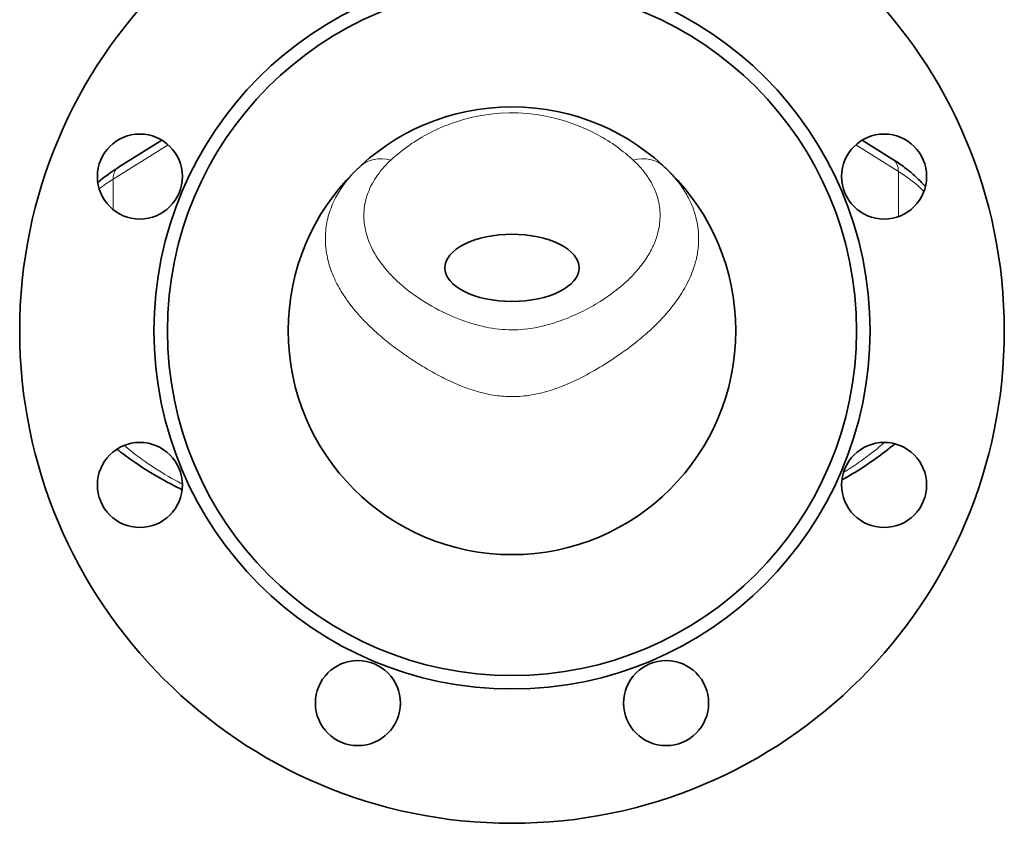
# Model space of a CAD drawing. Header units: inches. Extents: x 2990 to 3303, y 339 to 666.
# Tile 18 of 26: x 3112 to 3156, y 577 to 613. Entities that reach past the tile are written whole.
import ezdxf

# ---------------------------------------------------------------- set-up
doc = ezdxf.new("R2010")
doc.units = ezdxf.units.IN
doc.header["$MEASUREMENT"] = 0

msp = doc.modelspace()

# ---------------------------------------------------------------- linework, layer by layer
at = {"color": 7, "lineweight": 35, "ltscale": 0.284871}
msp.add_line((3115.966, 606.516), (3117.9, 607.723), dxfattribs=at)
at = {"color": 7, "lineweight": 35, "ltscale": 0.202241}
msp.add_line((3150.559, 606.867), (3149.187, 607.723), dxfattribs=at)
at = {"color": 7, "lineweight": 13, "ltscale": 0.362794}
msp.add_line((3115.716, 605.981), (3118.177, 607.518), dxfattribs=at)
at = {"color": 7, "lineweight": 13, "ltscale": 0.280164}
msp.add_line((3150.81, 606.331), (3148.909, 607.518), dxfattribs=at)
at = {"color": 7, "lineweight": 13, "ltscale": 0.252679}
msp.add_line((3150.81, 604.309), (3150.81, 606.331), dxfattribs=at)
at = {"color": 7, "lineweight": 13, "ltscale": 0.169527}
msp.add_line((3115.716, 604.625), (3115.716, 605.981), dxfattribs=at)
at = {"color": 7, "lineweight": 13, "ltscale": 0.00213}
msp.add_line((3126.032, 600.779), (3126.023, 600.793), dxfattribs=at)
at = {"color": 7, "lineweight": 13, "ltscale": 0.004351}
msp.add_line((3126.641, 599.981), (3126.618, 600.007), dxfattribs=at)
at = {"color": 7, "lineweight": 13, "ltscale": 0.004248}
msp.add_line((3116.21, 594.088), (3116.236, 594.066), dxfattribs=at)
at = {"color": 7, "lineweight": 13}
for points in [[(3132.658, 599.324), (3132.515, 599.348), (3132.367, 599.377), (3132.215, 599.411), (3132.059, 599.449), (3131.978, 599.471), (3131.896, 599.493), (3131.814, 599.517), (3131.731, 599.542), (3131.618, 599.577), (3131.503, 599.615), (3131.386, 599.656), (3131.232, 599.713), (3131.075, 599.773), (3130.917, 599.838), (3130.758, 599.907), (3130.598, 599.98), (3130.438, 600.056), (3130.28, 600.136), (3130.123, 600.218), (3129.967, 600.304), (3129.813, 600.393), (3129.66, 600.484), (3129.51, 600.578), (3129.36, 600.677), (3129.213, 600.779), (3129.14, 600.83), (3129.068, 600.883), (3128.955, 600.968), (3128.844, 601.054), (3128.736, 601.142), (3128.629, 601.231), (3128.526, 601.322), (3128.408, 601.43), (3128.35, 601.484), (3128.293, 601.539), (3128.219, 601.613), (3128.146, 601.688), (3128.076, 601.763), (3127.99, 601.859), (3127.906, 601.955), (3127.826, 602.053), (3127.749, 602.151), (3127.675, 602.251), (3127.603, 602.351), (3127.531, 602.46), (3127.462, 602.57), (3127.428, 602.625), (3127.396, 602.681), (3127.355, 602.755), (3127.315, 602.83), (3127.278, 602.906), (3127.233, 603), (3127.191, 603.096), (3127.152, 603.191), (3127.116, 603.288), (3127.083, 603.384), (3127.053, 603.482), (3127.024, 603.588), (3126.998, 603.695), (3126.976, 603.803), (3126.967, 603.857), (3126.958, 603.911), (3126.951, 603.965), (3126.944, 604.019), (3126.935, 604.112), (3126.929, 604.205), (3126.926, 604.298), (3126.926, 604.391), (3126.929, 604.484), (3126.935, 604.578), (3126.944, 604.671), (3126.957, 604.773), (3126.974, 604.875), (3126.994, 604.976), (3127.018, 605.078), (3127.046, 605.179), (3127.078, 605.28), (3127.113, 605.38), (3127.153, 605.48), (3127.196, 605.579), (3127.242, 605.678), (3127.293, 605.776), (3127.347, 605.874), (3127.405, 605.971), (3127.467, 606.067), (3127.532, 606.162), (3127.601, 606.256), (3127.674, 606.349), (3127.75, 606.442), (3127.831, 606.533), (3127.9, 606.608), (3127.972, 606.682), (3128.046, 606.755), (3128.123, 606.827)], [(3140.318, 606.566), (3140.386, 606.503), (3140.453, 606.439), (3140.518, 606.374), (3140.582, 606.308), (3140.645, 606.242), (3140.706, 606.175), (3140.766, 606.108), (3140.817, 606.048), (3140.867, 605.989), (3140.916, 605.928), (3140.964, 605.868), (3141.01, 605.807), (3141.055, 605.747), (3141.097, 605.688), (3141.139, 605.628), (3141.184, 605.56), (3141.228, 605.492), (3141.271, 605.423), (3141.313, 605.354), (3141.354, 605.284), (3141.393, 605.213), (3141.43, 605.142), (3141.462, 605.08), (3141.492, 605.017), (3141.521, 604.955), (3141.548, 604.895), (3141.578, 604.827), (3141.606, 604.757), (3141.633, 604.688), (3141.659, 604.618), (3141.683, 604.547), (3141.706, 604.476), (3141.728, 604.404), (3141.746, 604.342), (3141.763, 604.279), (3141.779, 604.212), (3141.794, 604.148)], [(3139.965, 605.401), (3139.94, 605.465), (3139.913, 605.529), (3139.885, 605.592), (3139.855, 605.655), (3139.824, 605.718), (3139.791, 605.781), (3139.757, 605.843), (3139.729, 605.892), (3139.701, 605.939), (3139.671, 605.987), (3139.649, 606.023), (3139.625, 606.058), (3139.59, 606.111), (3139.578, 606.129)], [(3141.884, 603.321), (3141.883, 603.253), (3141.882, 603.212), (3141.88, 603.144), (3141.876, 603.074), (3141.87, 603.003), (3141.864, 602.93), (3141.856, 602.857), (3141.847, 602.79), (3141.837, 602.724), (3141.826, 602.656), (3141.814, 602.588), (3141.8, 602.518), (3141.79, 602.469), (3141.782, 602.436), (3141.767, 602.37), (3141.75, 602.303), (3141.732, 602.237), (3141.713, 602.171), (3141.693, 602.104)], [(3139.571, 602.484), (3139.615, 602.554), (3139.657, 602.624), (3139.698, 602.694), (3139.737, 602.765), (3139.774, 602.836), (3139.809, 602.907), (3139.843, 602.978), (3139.859, 603.013), (3139.875, 603.049), (3139.891, 603.085), (3139.906, 603.12), (3139.92, 603.156), (3139.935, 603.192)], [(3139.051, 601.807), (3139.11, 601.873), (3139.167, 601.94), (3139.223, 602.007), (3139.278, 602.074), (3139.33, 602.142), (3139.382, 602.21), (3139.431, 602.278), (3139.479, 602.346), (3139.526, 602.415), (3139.571, 602.484)], [(3141.137, 600.908), (3141.086, 600.828), (3141.034, 600.748), (3140.981, 600.669), (3140.926, 600.59), (3140.871, 600.513), (3140.815, 600.437), (3140.758, 600.362), (3140.7, 600.288), (3140.657, 600.233), (3140.613, 600.179), (3140.55, 600.103), (3140.492, 600.035), (3140.45, 599.986), (3140.382, 599.909), (3140.314, 599.834), (3140.246, 599.76), (3140.177, 599.687), (3140.108, 599.615), (3140.038, 599.545), (3139.967, 599.474), (3139.896, 599.405)], [(3139.079, 598.693), (3139.014, 598.641), (3138.954, 598.594), (3138.893, 598.547), (3138.833, 598.501), (3138.773, 598.456), (3138.713, 598.411), (3138.593, 598.323), (3138.473, 598.237), (3138.353, 598.153), (3138.234, 598.071), (3138.123, 597.995), (3138.046, 597.945), (3137.935, 597.871), (3137.817, 597.796), (3137.699, 597.722), (3137.583, 597.65), (3137.467, 597.58), (3137.353, 597.512), (3137.233, 597.443), (3137.115, 597.375), (3136.998, 597.31), (3136.882, 597.247), (3136.768, 597.187), (3136.654, 597.128), (3136.54, 597.071), (3136.439, 597.021), (3136.339, 596.973), (3136.24, 596.927)], [(3132.051, 596.479), (3131.953, 596.507), (3131.854, 596.537), (3131.756, 596.568), (3131.657, 596.601), (3131.557, 596.636), (3131.457, 596.672), (3131.357, 596.71), (3131.254, 596.751), (3131.209, 596.769), (3131.118, 596.807), (3131.02, 596.849), (3130.921, 596.893), (3130.821, 596.938), (3130.721, 596.986), (3130.62, 597.034), (3130.555, 597.066), (3130.491, 597.098), (3130.426, 597.131), (3130.361, 597.165), (3130.272, 597.211), (3130.183, 597.259), (3130.093, 597.308), (3129.982, 597.37), (3129.869, 597.433), (3129.756, 597.499), (3129.642, 597.566), (3129.527, 597.636)], [(3136.24, 596.927), (3136.144, 596.883), (3136.036, 596.836), (3135.929, 596.791), (3135.823, 596.747), (3135.717, 596.705), (3135.612, 596.666), (3135.56, 596.647), (3135.508, 596.628), (3135.456, 596.61), (3135.404, 596.592), (3135.315, 596.563)]]:
    msp.add_lwpolyline(points, dxfattribs=at)
at = {"color": 7, "lineweight": 35}
for points in [[(3150.559, 606.867), (3150.621, 606.828), (3150.681, 606.789), (3150.741, 606.749), (3150.801, 606.709), (3150.86, 606.669), (3150.918, 606.628), (3150.976, 606.587), (3151.033, 606.546), (3151.089, 606.504), (3151.145, 606.462), (3151.2, 606.419), (3151.255, 606.376), (3151.308, 606.333), (3151.362, 606.289), (3151.414, 606.245), (3151.473, 606.195), (3151.524, 606.149), (3151.576, 606.102), (3151.623, 606.059), (3151.67, 606.015), (3151.716, 605.97), (3151.761, 605.925), (3151.806, 605.88), (3151.85, 605.835), (3151.893, 605.789), (3151.936, 605.742), (3151.977, 605.696), (3152.019, 605.649)], [(3148.286, 592.546), (3148.409, 592.616), (3148.531, 592.686), (3148.653, 592.758), (3148.773, 592.829), (3148.891, 592.901), (3149.01, 592.975), (3149.125, 593.048), (3149.24, 593.122), (3149.355, 593.197), (3149.47, 593.275), (3149.585, 593.354), (3149.7, 593.433), (3149.805, 593.508), (3149.909, 593.583), (3150.012, 593.66), (3150.121, 593.742), (3150.23, 593.825), (3150.335, 593.909), (3150.441, 593.993), (3150.544, 594.078), (3150.646, 594.163)], [(3115.889, 593.923), (3115.972, 593.858), (3116.055, 593.793), (3116.139, 593.729), (3116.226, 593.665), (3116.312, 593.601), (3116.4, 593.538), (3116.485, 593.476), (3116.571, 593.416), (3116.658, 593.356), (3116.772, 593.278), (3116.887, 593.201), (3117.005, 593.125), (3117.123, 593.049), (3117.243, 592.973), (3117.364, 592.899), (3117.49, 592.822), (3117.618, 592.747), (3117.748, 592.671), (3117.879, 592.597), (3118.011, 592.523), (3118.14, 592.452), (3118.27, 592.382), (3118.401, 592.314), (3118.534, 592.245), (3118.667, 592.177), (3118.801, 592.11)]]:
    msp.add_lwpolyline(points, dxfattribs=at)
for centre, radius in [((3133.543, 599.211), 22), ((3133.543, 599.211), 16), ((3133.543, 599.211), 15.4), ((3133.543, 599.211), 10), ((3116.913, 606.099), 1.9), ((3150.173, 606.099), 1.9), ((3116.913, 592.323), 1.9), ((3150.173, 592.323), 1.9), ((3126.655, 582.581), 1.9), ((3140.431, 582.581), 1.9)]:
    msp.add_circle(centre, radius, dxfattribs=at)
at = {"color": 7, "lineweight": 13}
for centre, radius, start, end in [((3133.543, 600.943), 8, 61.3522, 108.7601), ((3133.543, 600.943), 8, 108.7601, 117.4401), ((3133.543, 600.943), 8, 117.4402, 132.6512), ((3133.543, 600.943), 8.001, 54.0872, 61.3529), ((3133.543, 600.943), 8.001, 47.3481, 54.0845), ((3129.326, 603.231), 4.138, 152.5003, 163.3985), ((3137.196, 604.339), 2.966, 6.219, 20.9757), ((3137.218, 604.348), 2.942, 351.6444, 6.0938), ((3129.042, 603.32), 3.84, 163.4617, 174.7198), ((3138.074, 603.325), 3.81, 359.9463, 12.4791), ((3136.862, 604.405), 3.303, 338.4475, 351.56), ((3129.056, 603.324), 3.854, 174.7968, 185.7747), ((3129.223, 603.337), 4.021, 185.7328, 191.059), ((3129.516, 603.395), 4.319, 191.0591, 195.9724), ((3129.778, 603.471), 4.593, 195.9903, 200.6821), ((3137.129, 603.534), 4.783, 337.437, 342.6118), ((3130.158, 603.614), 4.998, 200.6783, 205.1687), ((3130.834, 603.943), 5.751, 205.2647, 213.2064), ((3134.192, 606.225), 6.568, 309.6915, 317.7215), ((3136.481, 603.819), 5.49, 327.9866, 337.281), ((3133.234, 607.367), 8.058, 302.7819, 309.7488), ((3131.728, 604.513), 6.81, 213.2457, 217.2517), ((3132.452, 605.062), 7.719, 217.2467, 220.9137), ((3132.634, 608.275), 9.147, 296.5394, 302.8555), ((3133.321, 605.818), 8.871, 221.1516, 224.5762), ((3132.615, 608.278), 9.158, 290.6308, 296.6422), ((3134.228, 606.711), 10.144, 224.5697, 227.6729), ((3133.567, 604.955), 5.704, 260.8353, 266.7755), ((3133.524, 604.914), 5.663, 272.8448, 278.7898), ((3133.378, 605.821), 6.582, 278.8336, 284.7534), ((3133.021, 607.178), 7.985, 284.7566, 290.6877), ((3132.643, 606.938), 10.457, 312.3613, 313.917), ((3135.38, 607.981), 11.859, 227.6919, 231.5233), ((3133.543, 604.629), 5.377, 266.8326, 272.7878), ((3131.745, 607.937), 11.8, 308.4297, 312.3154), ((3136.684, 609.61), 13.946, 231.4942, 234.8703), ((3137.473, 610.709), 15.298, 234.8219, 236.6831), ((3137.645, 610.964), 15.606, 236.67, 238.6575), ((3133.633, 602.182), 5.918, 254.4896, 261.9168), ((3133.546, 601.605), 5.335, 261.974, 269.9696), ((3133.537, 601.651), 5.381, 270.0631, 279.46), ((3133.385, 602.485), 6.228, 279.578, 288.045), ((3124.32, 603.68), 12.562, 229.9395, 235.9309), ((3141.951, 603.584), 12.469, 304.5278, 310.0313), ((3142.84, 602.497), 11.065, 310.1265, 311.6029), ((3125.967, 606.105), 15.494, 235.9116, 241.1741), ((3140.732, 605.325), 14.595, 301.4969, 304.5953), ((3126.954, 607.837), 17.487, 241.0767, 242.2544)]:
    msp.add_arc(centre, radius, start, end, dxfattribs=at)
for centre, major_axis, ratio, start_param, end_param in [((3128.121, 605.101), (1.355, -1.464), 0.76195, 2.258216, 3.139826), ((3138.966, 605.101), (-1.355, -1.464), 0.76195, 3.14336, 4.024969), ((3008.718, 558.446), (131.287, 46.856), 0.156482, 0.042305, 0.082), ((3150.029, 606.018), (0.53, 0.848), 0.675991, 5.45812, 6.283139), ((3116.496, 605.668), (0.53, -0.848), 0.675991, 3.141639, 3.966658), ((3134.471, 603.089), (9.263, -0.423), 0.633417, 2.581201, 2.857262), ((3143.004, 603.206), (-10, 0), 0.5, 3.604123, 3.816817), ((3123.521, 602.855), (-10, 0), 0.5, 5.607961, 5.714504)]:
    msp.add_ellipse(centre, major_axis=major_axis, ratio=ratio, start_param=start_param, end_param=end_param, dxfattribs=at)
at = {"color": 7, "lineweight": 35}
for centre, major_axis, ratio, start_param, end_param in [((3125.659, 601.928), (12.114, -1.275), 0.523297, 2.551218, 2.692941), ((3133.543, 602.02), (3, 0), 0.5, 1.570796, 3.141593), ((3133.543, 602.02), (3, 0), 0.5, 6.283185, 7.853982), ((3133.543, 602.02), (3, 0), 0.5, 3.141593, 6.283185)]:
    msp.add_ellipse(centre, major_axis=major_axis, ratio=ratio, start_param=start_param, end_param=end_param, dxfattribs=at)

doc.saveas('drawing.dxf')
